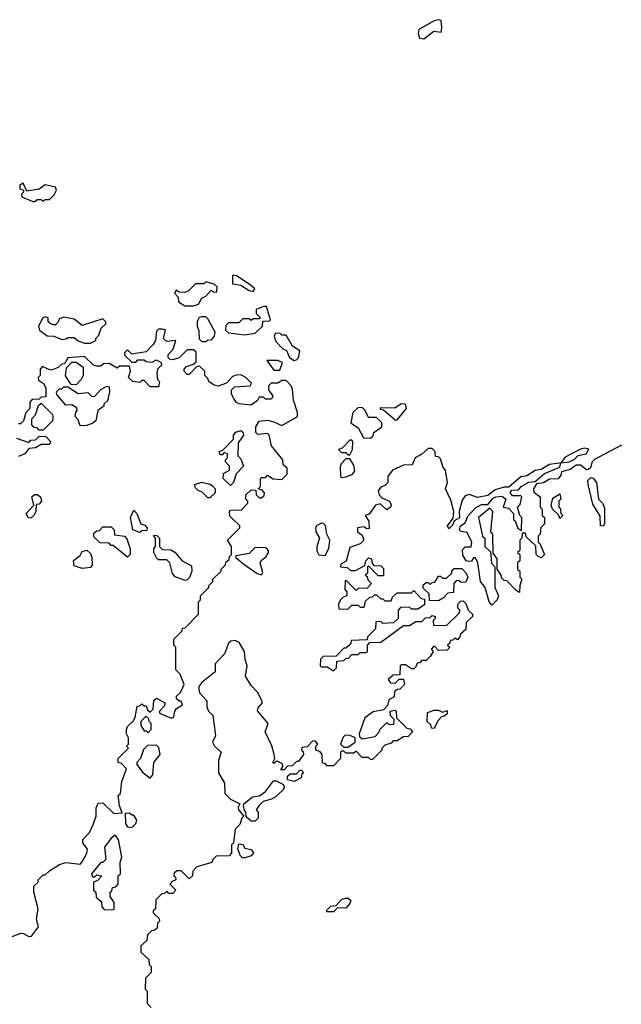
# Model space of a CAD drawing. Extents: x 2737564 to 2859580, y 876530 to 1012372.
# Tile 76 of 110: x 2752241 to 2755164, y 977621 to 982402. Entities that reach past the tile are written whole.
import ezdxf

# ---------------------------------------------------------------- set-up
doc = ezdxf.new("R2010")
doc.units = 0

msp = doc.modelspace()

# ---------------------------------------------------------------- linework, layer by layer
at = {"layer": '0CON05XD'}
for points in [[(2754205, 982310), (2754253, 982347), (2754288.3, 982341.7), (2754292.5, 982365), (2754288.3, 982398.3), (2754275, 982402.5), (2754255, 982397.5), (2754180, 982355), (2754177.5, 982335), (2754183.3, 982313.3), (2754205, 982310)], [(2752355, 981520), (2752365, 981530), (2752385, 981530), (2752408.3, 981551.7), (2752420, 981575), (2752415, 981590), (2752365, 981600), (2752335, 981580), (2752275, 981570), (2752258.3, 981608.3), (2752241.7, 981598.3), (2752241.7, 981581.7), (2752260, 981575), (2752260, 981565), (2752250, 981555), (2752251.7, 981541.7), (2752305, 981520), (2752315, 981520), (2752325, 981530), (2752345, 981530), (2752355, 981520)], [(2753375, 981083.3), (2753382.5, 981095), (2753360, 981115), (2753295, 981158), (2753275, 981162.5), (2753275, 981120), (2753315, 981113.3), (2753355, 981087.5), (2753375, 981083.3)], [(2753085, 981012.5), (2753109.3, 981020.7), (2753125, 981050), (2753145, 981060), (2753171.7, 981088.3), (2753185, 981080), (2753198.3, 981081.7), (2753200, 981105), (2753185, 981117.5), (2753145, 981130), (2753135, 981120), (2753095, 981120), (2753060, 981085), (2753041.7, 981078.3), (2753015, 981080), (2753001.7, 981088.3), (2752992.5, 981075), (2753010, 981055), (2753011.7, 981031.7), (2753043.6, 981013.6), (2753085, 981012.5)], [(2753335, 980872.5), (2753385, 980880), (2753420, 980915), (2753421.7, 980938.3), (2753455, 980940), (2753460, 980945), (2753440, 981010), (2753425, 981010), (2753390, 980995), (2753390, 980975), (2753410, 980955), (2753405, 980950), (2753375, 980950), (2753365, 980942.5), (2753355, 980950), (2753325, 980950), (2753305, 980930), (2753255, 980930), (2753241.7, 980918.3), (2753240, 980895), (2753255, 980882.5), (2753335, 980872.5)], [(2752585, 980832.5), (2752610, 980845), (2752610, 980855), (2752625, 980870), (2752637.5, 980905), (2752660, 980925), (2752660, 980935), (2752645, 980950), (2752545, 980917.5), (2752505, 980947.5), (2752455, 980957.5), (2752435, 980950), (2752425, 980930), (2752415, 980920), (2752405, 980920), (2752390, 980925), (2752380, 980935), (2752380, 980955), (2752365, 980960), (2752352.5, 980955), (2752332.5, 980915), (2752337.5, 980895), (2752375, 980867.5), (2752406.4, 980866.4), (2752445, 980850), (2752467, 980853), (2752475, 980860), (2752505, 980860), (2752525, 980842.5), (2752555, 980832.5), (2752585, 980832.5)], [(2753145, 980840), (2753153, 980847), (2753175, 980850), (2753187.5, 980865), (2753190, 980885), (2753155, 980950), (2753145, 980960), (2753125, 980960), (2753113.6, 980956.4), (2753103, 980937), (2753102.5, 980915), (2753111.7, 980891.7), (2753113, 980853), (2753125, 980840), (2753145, 980840)], [(2753475, 980450), (2753515, 980432.5), (2753590, 980475), (2753590, 980495), (2753571.2, 980555), (2753567, 980607), (2753560, 980625), (2753535, 980650), (2753515, 980650), (2753495, 980637.5), (2753463, 980637), (2753450, 980625), (2753450, 980605), (2753470, 980575), (2753465, 980560), (2753435, 980560), (2753425, 980570), (2753405, 980570), (2753396.4, 980553.6), (2753365, 980530), (2753305, 980537.5), (2753293.6, 980543.6), (2753280, 980565), (2753270, 980585), (2753270, 980605), (2753285, 980620), (2753360, 980625), (2753367, 980637), (2753340, 980665), (2753315, 980677.5), (2753293, 980677), (2753275, 980670), (2753245, 980637.5), (2753205, 980622.5), (2753185, 980627.5), (2753160, 980645), (2753155, 980660), (2753140, 980675), (2753140, 980695), (2753115, 980720), (2753101.7, 980718.3), (2753065, 980680), (2753055, 980680), (2753040, 980695), (2753040, 980705), (2753051.7, 980718.3), (2753085, 980730), (2753098.3, 980741.7), (2753098.3, 980788.3), (2753085, 980800), (2753055, 980800), (2753015, 980760), (2752985, 980750), (2752971.7, 980751.7), (2752962.5, 980762.5), (2752962.5, 980775), (2752987, 980803), (2753000, 980845), (2752955, 980840), (2752940, 980855), (2752950, 980895), (2752935, 980900), (2752915, 980900), (2752905, 980890), (2752900, 980845), (2752890, 980825), (2752855, 980790), (2752785, 980777.5), (2752765, 980800), (2752750, 980785), (2752751.7, 980771.7), (2752785, 980740), (2752805, 980740), (2752815, 980750), (2752845, 980750), (2752855, 980742.5), (2752885, 980740), (2752905, 980750), (2752928.3, 980738.3), (2752930, 980725), (2752910, 980705), (2752907.5, 980685), (2752910, 980655), (2752920, 980645), (2752915, 980620), (2752875, 980620), (2752845, 980650), (2752835, 980650), (2752825, 980640), (2752790, 980645), (2752770, 980665), (2752780, 980695), (2752775, 980720), (2752725, 980720), (2752715, 980710), (2752675, 980732.5), (2752648.3, 980731.7), (2752635, 980720), (2752615, 980720), (2752600, 980725), (2752555, 980767.5), (2752475, 980760), (2752458.3, 980731.7), (2752445, 980730), (2752427, 980713), (2752395, 980700), (2752380, 980705), (2752351.7, 980718.3), (2752340, 980705), (2752340, 980675), (2752330, 980665), (2752331.7, 980651.7), (2752356.4, 980636.4), (2752367.5, 980615), (2752368.3, 980571.7), (2752345, 980570), (2752335, 980560), (2752301.7, 980558.3), (2752290, 980545), (2752290, 980515), (2752270, 980495), (2752260, 980455), (2752245, 980440), (2752235, 980440)], [(2753575, 980747.5), (2753585, 980750), (2753595, 980760), (2753602.5, 980795), (2753567, 980817), (2753535, 980870), (2753515, 980870), (2753505, 980880), (2753481.7, 980878.3), (2753477.5, 980865), (2753485, 980840), (2753520, 980805), (2753536.7, 980796.7), (2753551.7, 980761.7), (2753575, 980747.5)], [(2752515, 980630), (2752491.7, 980631.7), (2752463.6, 980673.6), (2752468.3, 980711.7), (2752495, 980740), (2752515, 980740), (2752550, 980715), (2752550, 980675), (2752540, 980655), (2752515, 980630)], [(2753505, 980700), (2753518.3, 980738.3), (2753495, 980747.5), (2753441.7, 980748.3), (2753475, 980700), (2753505, 980700)], [(2752535, 980430), (2752525, 980460), (2752510, 980475), (2752513, 980497), (2752520, 980505), (2752518.3, 980518.3), (2752495, 980532.5), (2752465, 980530), (2752421.7, 980581.7), (2752420, 980595), (2752435, 980610), (2752445, 980610), (2752455, 980620), (2752475, 980620), (2752525, 980587.5), (2752571.7, 980591.7), (2752590, 980575), (2752605, 980572.5), (2752635, 980606.7), (2752665, 980622.5), (2752675, 980620), (2752677.5, 980595), (2752667.5, 980552.5), (2752650, 980535), (2752650, 980525), (2752620, 980505), (2752610, 980455), (2752597, 980443), (2752565, 980432.5), (2752535, 980430)], [(2752355, 980410), (2752335, 980410), (2752325, 980420), (2752311.7, 980421.7), (2752300, 980435), (2752300, 980465), (2752317, 980483), (2752331.7, 980528.3), (2752345, 980540), (2752400, 980485), (2752402.5, 980475), (2752400, 980455), (2752355, 980410)], [(2753945, 980370), (2753958.3, 980381.7), (2753961.7, 980398.3), (2754000, 980425), (2754000, 980445), (2753975, 980470), (2753935, 980470), (2753920, 980505), (2753905, 980520), (2753883, 980517), (2753860, 980495), (2753850, 980445), (2753885, 980420), (2753911.7, 980371.7), (2753945, 980370)], [(2754075, 980460), (2754120, 980515), (2754115.8, 980535.8), (2754095, 980536.7), (2754063.6, 980516.4), (2753991.7, 980518.3), (2753991.7, 980511.7), (2754008.3, 980508.3), (2754065, 980460), (2754075, 980460)], [(2752185, 977942.5), (2752245, 977966.7), (2752260, 977965), (2752285, 977950), (2752298.3, 977951.7), (2752333, 977997), (2752323.3, 978035), (2752330, 978085), (2752310, 978165), (2752310, 978195), (2752330, 978215), (2752330, 978225), (2752355, 978250), (2752365, 978250), (2752385, 978270), (2752435, 978300), (2752465, 978310), (2752535, 978302.5), (2752545, 978312.5), (2752567.5, 978355), (2752570, 978375), (2752547.5, 978405), (2752548.3, 978421.7), (2752580, 978455), (2752597.5, 978495), (2752612.5, 978535), (2752612.5, 978575), (2752621.7, 978598.3), (2752645, 978600), (2752698.3, 978548.3), (2752738.3, 978551.7), (2752726.2, 978585), (2752720, 978635), (2752730, 978645), (2752737, 978703), (2752760, 978765), (2752735, 978790), (2752720, 978795), (2752720, 978815), (2752770, 978865), (2752760, 978875), (2752770, 978885), (2752770, 978915), (2752760, 978935), (2752760, 978955), (2752765, 978970), (2752793, 978997), (2752802.5, 979015), (2752811.7, 979068.3), (2752825, 979070), (2752835, 979080), (2752845, 979070), (2752855, 979070), (2752861.7, 979051.7), (2752875, 979040), (2752890, 979055), (2752893, 979097), (2752905, 979107.5), (2752946.7, 979085), (2752945, 979070), (2752920, 979045), (2752920, 979035), (2752978.8, 979011.2), (2752990, 979015), (2752993.8, 979045), (2753002.3, 979057.7), (2753032.5, 979075), (2753025, 979092.5), (2753015, 979093.3), (2753002, 979105), (2753003, 979117), (2753022.5, 979135), (2753040, 979175), (2753020, 979225), (2753000, 979245), (2753000, 979355), (2752990, 979365), (2752990, 979395), (2753030, 979435), (2753031.7, 979448.3), (2753045, 979450), (2753110, 979515), (2753110, 979575), (2753120, 979585), (2753120, 979605), (2753160, 979645), (2753160, 979655), (2753180, 979675), (2753180, 979685), (2753220, 979725), (2753220, 979735), (2753240, 979755), (2753241.7, 979768.3), (2753258.3, 979781.7), (2753260, 979795), (2753270, 979805), (2753270, 979845), (2753250, 979875), (2753310, 979935), (2753310, 979945), (2753261.7, 979991.7), (2753260, 980015), (2753265, 980020), (2753318.3, 980021.7), (2753350, 980055), (2753350, 980065), (2753340, 980075), (2753340, 980095), (2753365, 980120), (2753388.3, 980118.3), (2753390, 980095), (2753405, 980080), (2753415, 980080), (2753428.3, 980091.7), (2753430, 980105), (2753418.3, 980118.3), (2753400, 980125), (2753410, 980135), (2753410, 980175), (2753415, 980180), (2753435, 980180), (2753445, 980190), (2753472.5, 980172.5), (2753515, 980170), (2753540, 980195), (2753540, 980225), (2753521.7, 980241.7), (2753520, 980265), (2753463.9, 980333.9), (2753452.5, 980385), (2753445, 980392.5), (2753398.3, 980388.3), (2753388.3, 980398.3), (2753387.5, 980425), (2753405, 980452.5), (2753445, 980457.5), (2753475, 980450)], [(2753265, 980140), (2753230, 980175), (2753231.7, 980198.3), (2753260, 980215), (2753260, 980235), (2753240, 980255), (2753240, 980265), (2753250, 980275), (2753250, 980295), (2753235, 980300), (2753225, 980290), (2753215, 980290), (2753210, 980305), (2753228.3, 980311.7), (2753280, 980365), (2753280, 980385), (2753290.7, 980399.3), (2753315, 980407.5), (2753325, 980400), (2753327.5, 980385), (2753303, 980347), (2753300, 980285), (2753315, 980270), (2753327.5, 980235), (2753293, 980197), (2753280, 980155), (2753265, 980140)], [(2752225, 980370), (2752285, 980350), (2752295, 980360), (2752318.3, 980361.7), (2752335, 980380), (2752368.3, 980378.3), (2752390, 980355), (2752385, 980340), (2752345, 980340), (2752317, 980323), (2752285, 980320), (2752266.1, 980293.9), (2752235, 980281.2)], [(2753845, 980290), (2753857.5, 980315), (2753860, 980355), (2753855, 980360), (2753845, 980360), (2753808.3, 980321.7), (2753790, 980315), (2753805, 980300), (2753825, 980300), (2753835, 980290), (2753845, 980290)], [(2754861.7, 980248.3), (2754815, 980242.5), (2754775, 980217.5), (2754745, 980213.3), (2754705, 980187.5), (2754675, 980182.5), (2754617.5, 980132.5), (2754595, 980132.5), (2754551.2, 980118.8), (2754515, 980092.5), (2754465, 980082.5), (2754425, 980097.5), (2754405, 980090), (2754390, 980070), (2754376.2, 980015), (2754377, 979983), (2754351.7, 979968.3), (2754345, 979950), (2754325, 979930), (2754320, 979945), (2754347.5, 979982.5), (2754350, 980015), (2754335, 980070), (2754310, 980125), (2754320, 980155), (2754310, 980215), (2754298.3, 980228.3), (2754285, 980270), (2754275, 980280), (2754261.7, 980281.7), (2754260, 980305), (2754245, 980320), (2754225, 980320), (2754195, 980292.5), (2754162.5, 980275), (2754148.3, 980241.7), (2754105, 980240), (2754052.5, 980215), (2754030, 980185), (2754030, 980155), (2754015, 980140), (2753995, 980132.5), (2753982.5, 980115), (2753987.5, 980095), (2754000.7, 980080.7), (2754037.5, 980065), (2754046.4, 980046.4), (2754042.5, 980035), (2754025, 980022.5), (2753991.7, 980051.7), (2753970, 980045), (2753938.3, 980001.7), (2753920, 979995), (2753937, 979967), (2753938.3, 979931.7), (2753925, 979930), (2753915, 979940), (2753882.5, 979935), (2753882.5, 979915), (2753905, 979900), (2753912.5, 979875), (2753895, 979857.5), (2753845, 979840), (2753827, 979773), (2753801.7, 979758.3), (2753800, 979745), (2753831.7, 979741.7), (2753848.3, 979728.3), (2753871.7, 979728.3), (2753918.3, 979751.7), (2753922.5, 979775), (2753935, 979790), (2753950, 979785), (2753952.5, 979762.5), (2753961.7, 979751.7), (2753995, 979750), (2754008.3, 979738.3), (2754008.3, 979701.7), (2753981.7, 979701.7), (2753935, 979750), (2753930, 979745), (2753930, 979715), (2753920, 979705), (2753928.3, 979698.3), (2753931.7, 979681.7), (2753950, 979665), (2753928.3, 979641.7), (2753885, 979640), (2753875, 979630), (2753828.3, 979678.3), (2753821.7, 979678.3), (2753820, 979635), (2753830, 979625), (2753830, 979605), (2753811.7, 979598.3), (2753800, 979585), (2753790, 979565), (2753791.7, 979541.7), (2753835, 979540), (2753855, 979560), (2753885, 979560), (2753895, 979550), (2753915, 979550), (2753921.7, 979578.3), (2753941.7, 979598.3), (2753955, 979600), (2753965, 979610), (2753975, 979610), (2753995, 979590), (2754005, 979590), (2754015, 979580), (2754045, 979580), (2754051.7, 979598.3), (2754075, 979620), (2754145, 979620), (2754155, 979630), (2754191.7, 979591.7), (2754208.3, 979588.3), (2754208.3, 979561.7), (2754175, 979540), (2754145, 979540), (2754135, 979550), (2754091.7, 979548.3), (2754080, 979535), (2754080, 979495), (2754057, 979473), (2754005, 979470), (2753995, 979480), (2753971.7, 979478.3), (2753970, 979445), (2753930, 979405), (2753928.3, 979391.7), (2753851.7, 979388.3), (2753850, 979375), (2753838.3, 979361.7), (2753825, 979350), (2753815, 979350), (2753778.3, 979311.7), (2753715, 979310), (2753703, 979297), (2753700, 979265), (2753705, 979260), (2753735, 979260), (2753765, 979240), (2753780, 979255), (2753781.7, 979288.3), (2753815, 979290), (2753825, 979300), (2753838.3, 979301.7), (2753855, 979320), (2753885, 979320), (2753895, 979330), (2753925, 979330), (2753930, 979335), (2753930, 979365), (2753941.7, 979378.3), (2753995, 979380), (2754105, 979460), (2754135, 979460), (2754165, 979480), (2754195, 979480), (2754211.7, 979498.3), (2754235, 979500), (2754245, 979510), (2754260, 979505), (2754260, 979495), (2754250, 979485), (2754251.7, 979461.7), (2754315, 979460), (2754378.3, 979521.7), (2754380, 979535), (2754370, 979545), (2754370, 979565), (2754381.7, 979578.3), (2754395, 979580), (2754408.3, 979568.3), (2754420, 979535), (2754440, 979515), (2754440, 979505), (2754410, 979475), (2754408.3, 979441.7), (2754381.7, 979418.3), (2754380, 979405), (2754368.3, 979391.7), (2754355, 979400), (2754345, 979390), (2754331.7, 979388.3), (2754330, 979375), (2754320, 979365), (2754330, 979355), (2754318.3, 979341.7), (2754275, 979340), (2754258.3, 979358.3), (2754251.7, 979358.3), (2754240, 979345), (2754250, 979335), (2754235, 979310), (2754215, 979290), (2754195, 979290), (2754185, 979280), (2754171.7, 979278.3), (2754165, 979260), (2754155, 979250), (2754145, 979250), (2754115, 979270), (2754095, 979270), (2754090, 979265), (2754088.3, 979221.7), (2754055, 979220), (2754031.7, 979198.3), (2754041.7, 979181.7), (2754065, 979180), (2754085, 979200), (2754105, 979200), (2754110, 979175), (2754088.3, 979151.7), (2754075, 979150), (2754061.7, 979138.3), (2754060, 979115), (2754035, 979100), (2754028.3, 979071.7), (2754008.3, 979051.7), (2753958.3, 979041.7), (2753917, 979013), (2753890, 978935), (2753891.7, 978921.7), (2753905, 978910), (2753968.3, 978921.7), (2753987, 978943), (2753990, 978955), (2754025, 978990), (2754035, 978980), (2754058.3, 978981.7), (2754060, 979005), (2754041.7, 979021.7), (2754040, 979045), (2754065, 979050), (2754070, 979045), (2754071.7, 979011.7), (2754121.7, 978961.7), (2754138.3, 978958.3), (2754150, 978945), (2754128.3, 978921.7), (2754105, 978920), (2754075, 978900), (2754055, 978900), (2754045, 978890), (2754015, 978880), (2754000, 978865), (2754000, 978855), (2753955, 978810), (2753945, 978810), (2753935, 978820), (2753905, 978820), (2753875, 978850), (2753865, 978840), (2753825, 978840), (2753815, 978850), (2753805, 978850), (2753800, 978845), (2753800, 978815), (2753765, 978780), (2753735, 978780), (2753725, 978790), (2753711.7, 978791.7), (2753710, 978835), (2753698.3, 978848.3), (2753680, 978855), (2753680, 978875), (2753690, 978885), (2753678.3, 978898.3), (2753665, 978900), (2753638.3, 978871.7), (2753611.7, 978868.3), (2753610, 978855), (2753618.3, 978848.3), (2753620, 978835), (2753595, 978800), (2753585, 978800), (2753565, 978780), (2753541.7, 978778.3), (2753525, 978760), (2753510, 978760), (2753520, 978775), (2753518.3, 978788.3), (2753495, 978800), (2753485, 978800), (2753475, 978790), (2753470, 978795), (2753480, 978815), (2753476.7, 978835), (2753466.4, 978876.4), (2753433.3, 978945), (2753447.5, 978985), (2753397, 979047), (2753399.3, 979060.7), (2753420, 979085), (2753417.5, 979095), (2753397.5, 979135), (2753365, 979170), (2753337.5, 979215), (2753346.7, 979265), (2753336.7, 979295), (2753333.3, 979335), (2753307.9, 979377.9), (2753287.9, 979387.9), (2753266.7, 979385), (2753255.7, 979375), (2753236.1, 979323.9), (2753190, 979275), (2753190, 979235), (2753125.6, 979184.4), (2753112, 979165), (2753110.8, 979150.8), (2753114, 979134), (2753150, 979095), (2753150, 979065), (2753157.5, 979045), (2753180, 979025), (2753192.5, 978925), (2753177.5, 978895), (2753187.5, 978875), (2753220, 978845), (2753207.5, 978805), (2753207.5, 978745), (2753236.7, 978695), (2753237.5, 978645), (2753265, 978617.5), (2753310, 978595), (2753301.7, 978578.3), (2753303.3, 978565), (2753330, 978535), (2753320, 978525), (2753310, 978495), (2753288.3, 978471.7), (2753280, 978405), (2753270, 978395), (2753270, 978355), (2753258.3, 978341.7), (2753195, 978340), (2753180, 978325), (2753175, 978310), (2753101.7, 978288.3), (2753081.7, 978268.3), (2753080, 978245), (2753065, 978230), (2753025, 978270), (2753005, 978270), (2752991.7, 978258.3), (2752990, 978245), (2752998.3, 978238.3), (2753000, 978225), (2752981.7, 978218.3), (2752970, 978205), (2753000, 978175), (2752985, 978160), (2752965, 978160), (2752955, 978170), (2752945, 978160), (2752931.7, 978158.3), (2752901.7, 978128.3), (2752900, 978085), (2752890, 978075), (2752890, 978065), (2752918.3, 978038.3), (2752920, 978025), (2752910, 978015), (2752908.3, 977991.7), (2752895, 977980), (2752881.7, 977978.3), (2752861.7, 977958.3), (2752858.3, 977931.7), (2752830, 977905), (2752830, 977875), (2752868.3, 977838.3), (2752870, 977815), (2752880, 977805), (2752880, 977775), (2752852.5, 977747.5), (2752850, 977695), (2752860, 977685), (2752860, 977625), (2752880, 977605)], [(2755165, 980336.2), (2755033.4, 980266.6), (2755022, 980255), (2755013.6, 980226.4), (2755005, 980217.5), (2754995, 980216.7), (2754965, 980238.8), (2754945, 980240), (2754915, 980218), (2754873.6, 980206.4), (2754870, 980190), (2754857, 980173), (2754815, 980171.2), (2754785, 980153.3), (2754751.7, 980148.3), (2754737.5, 980125), (2754738.3, 980108.3), (2754770, 980085), (2754770, 980035), (2754780, 980025), (2754780, 979995), (2754790, 979985), (2754790, 979955), (2754773, 979937), (2754770, 979905), (2754760, 979895), (2754760, 979865), (2754768.3, 979858.3), (2754790, 979805), (2754775, 979790), (2754760, 979795), (2754750, 979805), (2754748.3, 979848.3), (2754701.7, 979891.7), (2754698.3, 979908.3), (2754681.7, 979908.3), (2754680, 979885), (2754670, 979875), (2754670, 979825), (2754660, 979815), (2754670, 979805), (2754670, 979775), (2754660, 979765), (2754660, 979735), (2754670, 979725), (2754670, 979695), (2754680, 979685), (2754670, 979655), (2754668.3, 979621.7), (2754651.7, 979631.7), (2754608.3, 979678.3), (2754595, 979680), (2754581.7, 979691.7), (2754580, 979705), (2754560, 979735), (2754560, 979785), (2754541.7, 979811.7), (2754540, 979905), (2754530, 979915), (2754540, 980015), (2754525, 980030), (2754470, 979985), (2754490, 979895), (2754500, 979885), (2754500, 979845), (2754528.3, 979818.3), (2754533, 979763), (2754550, 979745), (2754550, 979645), (2754567.5, 979605), (2754560, 979585), (2754535, 979560), (2754522.5, 979575), (2754502.5, 979645), (2754480, 979675), (2754466.7, 979765), (2754455, 979790), (2754445, 979790), (2754436.1, 979773.9), (2754420.7, 979770.7), (2754410, 979775), (2754393, 979803), (2754391.7, 979828.3), (2754405, 979843.3), (2754435, 979842.5), (2754437.5, 979865), (2754415, 979912.5), (2754385, 979917.5), (2754377.5, 979925), (2754382.5, 979945), (2754405, 979960), (2754417.7, 979992.3), (2754455, 980032), (2754485, 980048), (2754515, 980047.5), (2754540.5, 980079.5), (2754553.8, 980086.2), (2754585, 980088.8), (2754602.5, 980075), (2754590, 980035), (2754615, 980030), (2754640, 980005), (2754640, 979975), (2754648.3, 979968.3), (2754661.7, 979931.7), (2754678.3, 979921.7), (2754680, 979985), (2754670, 979995), (2754660, 980035), (2754671.7, 980048.3), (2754680, 980085), (2754675, 980090), (2754635, 980090), (2754623, 980107), (2754632.5, 980117.5), (2754665, 980120), (2754677.5, 980135), (2754715, 980156.7), (2754745, 980160), (2754791.2, 980198.8), (2754865, 980230), (2754870, 980250), (2754910, 980255), (2754935, 980267.5), (2754953.6, 980286.4), (2754992.5, 980295), (2755006.7, 980316.7), (2754985, 980322.5), (2754965, 980317.5), (2754891.7, 980278.3), (2754870, 980250), (2754861.7, 980248.3)], [(2753805, 980180), (2753825, 980182.5), (2753856.1, 980193.9), (2753869.3, 980210.7), (2753865, 980240), (2753845, 980270), (2753825, 980270), (2753802.5, 980245), (2753798.3, 980231.7), (2753800, 980185), (2753805, 980180)], [(2753165, 980080), (2753155, 980080), (2753125, 980110), (2753110, 980115), (2753095, 980130), (2753090, 980145), (2753125, 980156.7), (2753167, 980147), (2753178.3, 980138.3), (2753190, 980125), (2753190, 980105), (2753165, 980080)], [(2755075, 979942.5), (2755062.5, 979945), (2755061.7, 979991.7), (2755025, 980050), (2755002, 980145), (2755001.2, 980165), (2755015, 980180), (2755026.4, 980176.4), (2755042.5, 980155), (2755052.5, 980075), (2755072.5, 980055), (2755081.7, 980031.7), (2755082.5, 979955), (2755075, 979942.5)], [(2752295, 979982.5), (2752283.6, 979983.6), (2752272.5, 980005), (2752310, 980045), (2752300, 980085), (2752313, 980097), (2752325, 980097.5), (2752342.5, 980085), (2752347.5, 980065), (2752335, 980050), (2752321.7, 980048.3), (2752320, 980015), (2752310, 979995), (2752295, 979982.5)], [(2754865, 979980), (2754858.3, 979998.3), (2754830, 980025), (2754822.5, 980045), (2754831.7, 980078.3), (2754865, 980100), (2754870, 980075), (2754860, 980065), (2754860, 980035), (2754868.3, 980028.3), (2754870, 980005), (2754880, 979995), (2754865, 979980)], [(2752825, 979912.5), (2752790, 979925), (2752780, 979985), (2752795, 980020), (2752810, 980005), (2752830, 979955), (2752848.3, 979948.3), (2752860, 979935), (2752858.3, 979921.7), (2752835, 979920), (2752825, 979912.5)], [(2752765, 979792.5), (2752695, 979850), (2752685, 979850), (2752675, 979860), (2752631.7, 979861.7), (2752601.7, 979891.7), (2752601.7, 979908.3), (2752615, 979920), (2752628.3, 979921.7), (2752645, 979940), (2752685, 979940), (2752700, 979925), (2752701.7, 979901.7), (2752750, 979895), (2752761.7, 979881.7), (2752777, 979833), (2752777.5, 979805), (2752765, 979792.5)], [(2753725, 979800), (2753742.5, 979835), (2753747.5, 979875), (2753733.8, 979905), (2753727, 979947), (2753716.7, 979956.7), (2753707, 979957), (2753685, 979946.2), (2753678.8, 979935), (2753680, 979915), (2753696.7, 979885), (2753684.2, 979845), (2753684.1, 979824.1), (2753695, 979803.3), (2753725, 979800)], [(2753045, 979680), (2752996.4, 979696.4), (2752983, 979713), (2752970, 979765), (2752955, 979780), (2752915, 979780), (2752905, 979790), (2752892.5, 979815), (2752892.5, 979835), (2752900, 979845), (2752900, 979885), (2752891.7, 979898.3), (2752905, 979900), (2752920, 979885), (2752920, 979845), (2752935, 979830), (2752975, 979827.5), (2752995, 979817.5), (2753030, 979775), (2753075, 979750), (2753076.7, 979725), (2753066.1, 979693.9), (2753055, 979682.5), (2753045, 979680)], [(2752545, 979737.5), (2752505, 979750), (2752503, 979777), (2752535, 979800), (2752545, 979820), (2752567, 979827), (2752585, 979810), (2752591.7, 979791.7), (2752592.5, 979755), (2752585, 979742.5), (2752545, 979737.5)], [(2753415, 979707.5), (2753422.5, 979717.5), (2753409.2, 979765), (2753413.4, 979776.6), (2753438, 979795), (2753450, 979815), (2753450, 979825), (2753438.3, 979838.3), (2753385, 979840), (2753355, 979810), (2753291.7, 979798.3), (2753291.7, 979791.7), (2753329.3, 979759.3), (2753395, 979713.3), (2753415, 979707.5)], [(2754275, 979580), (2754231.7, 979581.7), (2754230, 979615), (2754201.7, 979641.7), (2754201.7, 979658.3), (2754215, 979670), (2754225, 979670), (2754235, 979660), (2754245, 979670), (2754258.3, 979671.7), (2754275, 979700), (2754285, 979700), (2754295, 979690), (2754315, 979690), (2754340, 979715), (2754340, 979725), (2754351.7, 979738.3), (2754388.3, 979738.3), (2754410, 979715), (2754417.5, 979695), (2754408.3, 979671.7), (2754385, 979670), (2754375, 979680), (2754361.7, 979678.3), (2754350, 979665), (2754348.3, 979621.7), (2754321.7, 979618.3), (2754300, 979595), (2754275, 979580)], [(2752865, 978940), (2752880, 978955), (2752880, 978985), (2752870, 978995), (2752868.3, 979008.3), (2752855, 979020), (2752830, 978995), (2752830, 978975), (2752845, 978950), (2752855, 978950), (2752865, 978940)], [(2754255, 978960), (2754241.7, 978961.7), (2754238.3, 978978.3), (2754220, 978995), (2754221.7, 979038.3), (2754255, 979050), (2754275, 979050), (2754295, 979040), (2754318.3, 979048.3), (2754318.3, 979031.7), (2754305, 979020), (2754291.7, 979018.3), (2754271.7, 978998.3), (2754255, 978960)], [(2753835, 978870), (2753870, 978895), (2753870, 978915), (2753847, 978927), (2753822.5, 978927.5), (2753811.7, 978918.3), (2753800, 978885), (2753815, 978870), (2753835, 978870)], [(2752875, 978720), (2752887.5, 978735), (2752893.3, 978795), (2752923.3, 978835), (2752917.5, 978867.5), (2752905, 978880), (2752861.7, 978878.3), (2752841.7, 978858.3), (2752827.5, 978815), (2752810, 978795), (2752810, 978785), (2752838.3, 978748.3), (2752875, 978720)], [(2753575, 978702.5), (2753541.7, 978711.7), (2753541.7, 978728.3), (2753555, 978740), (2753585, 978740), (2753601.7, 978758.3), (2753608.3, 978758.3), (2753620, 978745), (2753611.7, 978738.3), (2753608.3, 978721.7), (2753575, 978702.5)], [(2753385, 978510), (2753365, 978510), (2753341.7, 978531.7), (2753340, 978555), (2753332.5, 978562.5), (2753327.5, 978585), (2753330, 978595), (2753371.4, 978628.6), (2753406.1, 978633.9), (2753435.8, 978654.2), (2753473.3, 978706.7), (2753487, 978707), (2753520, 978690), (2753527.5, 978675), (2753519.5, 978660.5), (2753482.3, 978627.7), (2753465, 978616.7), (2753423.8, 978606.2), (2753402.5, 978585), (2753390, 978565), (2753400, 978555), (2753400, 978525), (2753385, 978510)], [(2752785, 978480), (2752805, 978500), (2752810, 978515), (2752795, 978540), (2752785, 978540), (2752775, 978550), (2752752.5, 978547.5), (2752755, 978500), (2752765, 978482.5), (2752785, 978480)], [(2752695, 978080), (2752700, 978085), (2752700, 978115), (2752680, 978145), (2752680, 978165), (2752688.3, 978171.7), (2752691.7, 978188.3), (2752708.3, 978191.7), (2752720, 978205), (2752720, 978245), (2752730, 978255), (2752728.3, 978311.7), (2752737.5, 978335), (2752721.7, 978421.7), (2752705, 978442.5), (2752685, 978427.5), (2752653.3, 978385), (2752660, 978325), (2752645, 978310), (2752635, 978310), (2752590, 978255), (2752595, 978240), (2752605, 978240), (2752615, 978250), (2752640, 978245), (2752618.3, 978221.7), (2752600, 978215), (2752600, 978175), (2752610, 978165), (2752611.7, 978141.7), (2752638.3, 978118.3), (2752640, 978095), (2752651.7, 978081.7), (2752695, 978080)], [(2753335, 978332.5), (2753323, 978333), (2753313, 978343), (2753300, 978375), (2753305, 978400), (2753325, 978397.5), (2753335, 978380), (2753365, 978372.5), (2753377, 978357), (2753365, 978342.5), (2753335, 978332.5)], [(2753765, 978070), (2753735, 978070), (2753730, 978075), (2753751.7, 978098.3), (2753778.3, 978101.7), (2753805, 978130), (2753823, 978137), (2753837, 978137), (2753850, 978125), (2753845, 978110), (2753825, 978087.5), (2753785, 978090), (2753765, 978070)]]:
    msp.add_lwpolyline(points, dxfattribs=at)

doc.saveas('drawing.dxf')
